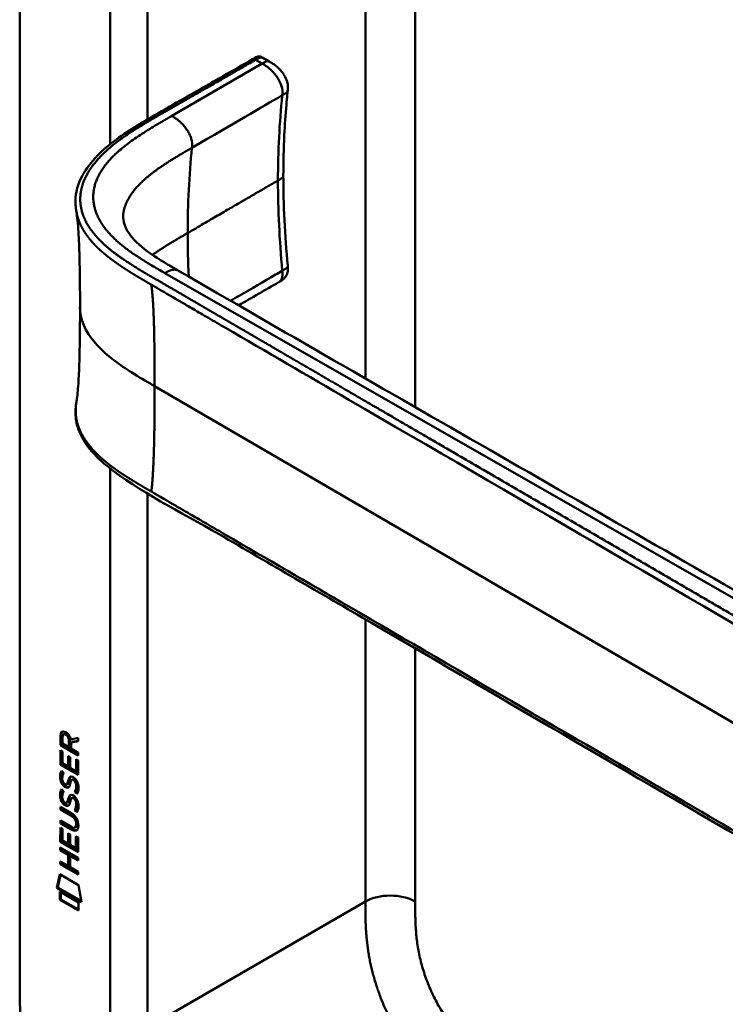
# Model space of a CAD drawing. Header units: millimetres. Extents: x 20 to 833, y 20 to 574.
# Tile 2 of 20: x 177 to 209, y 111 to 155. Entities that reach past the tile are written whole.
import ezdxf

# ---------------------------------------------------------------- set-up
doc = ezdxf.new("R2010")
doc.units = ezdxf.units.MM
doc.header["$LTSCALE"] = 2
doc.layers.add('Sichtbare Kanten(DIN)', color=7, linetype='Continuous', lineweight=50)
doc.layers.add('Sichtbare tangentiale Kanten(DIN)', color=7, linetype='Continuous', lineweight=50)

msp = doc.modelspace()

# ---------------------------------------------------------------- linework, layer by layer
at = {"layer": 'Sichtbare Kanten(DIN)'}
for p, q in [((176.828, 111.585), (176.828, 174.106)), ((187.875, 153.595), (188.157, 153.432)), ((188.156, 153.432), (188.157, 153.432)), ((189, 152.122), (189, 152.122)), ((188.8, 148.25), (188.8, 148.25)), ((188.584, 143.396), (188.584, 143.396)), ((185.597, 141.661), (185.597, 141.661)), ((178.676, 122.37), (178.677, 122.799)), ((178.677, 122.799), (178.72, 122.823)), ((178.719, 122.394), (178.72, 122.823)), ((178.776, 122.727), (178.775, 122.437)), ((178.821, 122.853), (178.863, 122.877)), ((179.106, 122.295), (179.106, 122.585)), ((179.147, 122.63), (179.486, 122.693)), ((179.486, 122.693), (179.485, 122.551)), ((178.676, 122.37), (178.719, 122.394)), ((179.485, 121.902), (178.676, 122.37)), ((178.676, 121.479), (178.676, 122.133)), ((178.676, 122.133), (178.775, 122.076)), ((179.485, 121.951), (178.719, 122.394)), ((178.775, 122.437), (179.063, 122.271)), ((179.063, 122.271), (179.063, 122.561)), ((179.063, 122.271), (179.106, 122.295)), ((179.485, 122.551), (179.162, 122.491)), ((179.162, 122.491), (179.205, 122.516)), ((179.162, 122.491), (179.162, 122.214)), ((179.162, 122.214), (179.485, 122.027)), ((179.485, 122.568), (179.205, 122.516)), ((178.718, 121.503), (178.719, 122.108)), ((178.775, 122.076), (178.774, 121.545)), ((179.027, 121.398), (179.028, 121.871)), ((179.028, 121.871), (179.126, 121.814)), ((179.07, 121.423), (179.07, 121.846)), ((179.126, 121.814), (179.126, 121.341)), ((179.386, 121.191), (179.386, 121.729)), ((179.386, 121.729), (179.485, 121.672)), ((179.428, 121.216), (179.429, 121.704)), ((179.485, 122.027), (179.485, 121.902)), ((178.676, 121.479), (178.718, 121.503)), ((179.484, 121.011), (178.676, 121.479)), ((179.484, 121.06), (178.718, 121.503)), ((178.774, 121.545), (179.027, 121.398)), ((179.027, 121.398), (179.07, 121.423)), ((179.126, 121.341), (179.386, 121.191)), ((179.485, 121.672), (179.484, 121.011)), ((178.724, 121.198), (178.82, 121.11)), ((179.196, 120.796), (179.239, 120.82)), ((179.27, 120.784), (179.267, 120.786)), ((179.27, 120.784), (179.312, 120.808)), ((179.312, 120.808), (179.309, 120.81)), ((179.386, 121.191), (179.428, 121.216)), ((178.724, 120.367), (178.82, 120.278)), ((178.78, 120.731), (178.782, 120.724)), ((178.962, 120.577), (179.004, 120.602)), ((178.965, 120.579), (179.007, 120.603)), ((178.973, 120.587), (178.976, 120.591)), ((179.016, 120.612), (179.019, 120.616)), ((178.779, 119.9), (178.781, 119.893)), ((179.196, 119.964), (179.238, 119.989)), ((179.269, 119.953), (179.266, 119.954)), ((179.269, 119.953), (179.312, 119.977)), ((179.312, 119.977), (179.308, 119.979)), ((179.324, 120.236), (179.367, 120.26)), ((178.674, 119.446), (178.674, 119.569)), ((178.674, 119.569), (179.14, 119.299)), ((178.674, 119.446), (178.717, 119.47)), ((179.147, 119.172), (178.674, 119.446)), ((178.717, 119.47), (178.717, 119.544)), ((179.189, 119.197), (178.717, 119.47)), ((178.961, 119.746), (179.004, 119.77)), ((178.964, 119.747), (179.006, 119.772)), ((178.973, 119.756), (178.976, 119.76)), ((179.015, 119.78), (179.018, 119.784)), ((179.324, 119.404), (179.366, 119.429)), ((178.673, 117.973), (178.674, 118.627)), ((178.674, 118.814), (178.674, 118.937)), ((178.674, 118.937), (179.146, 118.664)), ((178.674, 118.814), (178.716, 118.838)), ((179.139, 118.545), (178.674, 118.814)), ((178.674, 118.627), (178.772, 118.57)), ((178.716, 118.838), (178.716, 118.912)), ((179.182, 118.569), (178.716, 118.838)), ((178.716, 117.998), (178.716, 118.603)), ((178.772, 118.57), (178.772, 118.039)), ((179.341, 118.623), (179.383, 118.648)), ((179.396, 118.772), (179.396, 118.776)), ((179.438, 118.797), (179.438, 118.8)), ((179.025, 117.893), (179.025, 118.365)), ((179.025, 118.365), (179.124, 118.308)), ((179.068, 117.917), (179.068, 118.341)), ((179.124, 118.308), (179.124, 117.836)), ((179.383, 117.686), (179.384, 118.223)), ((179.384, 118.223), (179.482, 118.166)), ((179.426, 117.71), (179.426, 118.199)), ((179.482, 118.166), (179.482, 117.506)), ((178.673, 117.973), (178.716, 117.998)), ((179.482, 117.506), (178.673, 117.973)), ((178.673, 117.591), (178.673, 117.714)), ((178.673, 117.714), (179.481, 117.247)), ((178.715, 117.616), (178.715, 117.69)), ((179.482, 117.555), (178.716, 117.998)), ((178.772, 118.039), (179.025, 117.893)), ((179.025, 117.893), (179.068, 117.917)), ((179.124, 117.836), (179.383, 117.686)), ((179.383, 117.686), (179.426, 117.71)), ((178.673, 117.591), (178.715, 117.616)), ((179.024, 117.388), (178.673, 117.591)), ((179.067, 117.412), (178.715, 117.616)), ((179.024, 117.388), (179.067, 117.412)), ((179.024, 116.879), (179.024, 117.388)), ((179.066, 116.904), (179.067, 117.412)), ((179.125, 117.33), (179.168, 117.354)), ((179.125, 117.33), (179.125, 116.821)), ((179.481, 117.124), (179.125, 117.33)), ((179.481, 117.173), (179.168, 117.354)), ((179.481, 117.247), (179.481, 117.124)), ((178.672, 116.96), (178.672, 117.083)), ((178.672, 117.083), (179.024, 116.879)), ((178.672, 116.96), (178.715, 116.984)), ((179.481, 116.492), (178.672, 116.96)), ((178.715, 116.984), (178.715, 117.058)), ((179.481, 116.541), (178.715, 116.984)), ((179.024, 116.879), (179.066, 116.904)), ((179.125, 116.821), (179.481, 116.615)), ((178.522, 115.878), (178.652, 116.5)), ((178.565, 115.903), (178.685, 116.48)), ((178.652, 116.5), (179.502, 116.008)), ((179.481, 116.615), (179.481, 116.492)), ((178.522, 115.878), (178.565, 115.903)), ((179.629, 115.238), (178.522, 115.878)), ((179.621, 115.292), (178.565, 115.903)), ((179.502, 116.008), (179.629, 115.238)), ((178.652, 115.337), (178.652, 115.71)), ((178.652, 115.71), (179.5, 115.219)), ((178.694, 115.361), (178.694, 115.685)), ((178.652, 115.337), (178.694, 115.361)), ((179.499, 114.847), (178.652, 115.337)), ((179.5, 114.896), (178.694, 115.361)), ((179.5, 115.219), (179.499, 114.847))]:
    msp.add_line(p, q, dxfattribs=at)
for centre, major_axis, ratio, start_param, end_param in [((179.109, 122.282), (-0.285, 0.572), 0.301873, 5.854438, 6.827182), ((179.151, 122.307), (-0.285, 0.572), 0.301873, 5.854438, 6.301654), ((178.715, 122.484), (-0.033, -0.522), 0.855294, 1.909162, 2.739969), ((179.083, 120.341), (0.145, 0.462), 0.615043, 5.609575, 6.130963), ((179.126, 120.365), (0.145, 0.462), 0.615043, 5.609575, 6.130963), ((179.138, 121.54), (0.278, 0.917), 0.281235, 2.669751, 2.730711), ((178.991, 120.868), (0.059, 0.299), 0.72217, 2.211263, 2.671556), ((178.957, 120.605), (0.0248, 0.0325), 0.583914, 4.30859, 4.616668), ((178.999, 120.629), (0.0248, 0.0325), 0.583914, 4.30859, 4.616668), ((179.162, 120.775), (-0.304, -0.982), 0.270347, 5.832144, 5.891285), ((178.992, 120.039), (-0.062, -0.301), 0.723088, 5.361516, 5.819347), ((179.083, 119.51), (-0.145, -0.462), 0.615351, 2.467235, 2.988928), ((179.126, 119.534), (-0.145, -0.462), 0.615351, 2.467235, 2.988928), ((178.956, 119.773), (-0.0248, -0.0325), 0.583914, 1.166997, 1.475075), ((178.999, 119.798), (-0.0248, -0.0325), 0.583914, 1.166997, 1.475075), ((178.059, 118.397), (1.39, 0.562), 0.642557, 6.029314, 6.747778), ((178.06, 120.697), (1.354, -2.201), 0.216413, 5.902022, 6.620361), ((172.768, 129.078), (6.576, -10.453), 0.079405, 6.133619, 6.408552), ((178.103, 120.721), (1.354, -2.201), 0.216413, 5.902022, 6.233391), ((172.81, 129.102), (6.576, -10.453), 0.079405, 6.280171, 6.408552)]:
    msp.add_ellipse(centre, major_axis=major_axis, ratio=ratio, start_param=start_param, end_param=end_param, dxfattribs=at)
for points, knots in [([(184.292, 151.751), (184.884, 152.089), (185.476, 152.428), (186.51, 153.022), (186.95, 153.267), (187.436, 153.555), (187.478, 153.581), (187.562, 153.622), (187.602, 153.639), (187.661, 153.651), (187.675, 153.652), (187.701, 153.654), (187.714, 153.653), (187.738, 153.651), (187.749, 153.649), (187.779, 153.642), (187.798, 153.635), (187.826, 153.622), (187.836, 153.617), (187.854, 153.607), (187.863, 153.602), (187.871, 153.597)], [0, 0, 0, 0, 0.625, 0.625, 1.093751, 1.093751, 1.137709, 1.137709, 1.177508, 1.177508, 1.189463, 1.189463, 1.19958, 1.19958, 1.208245, 1.208245, 1.223058, 1.223058, 1.231758, 1.231758, 1.240094, 1.240094, 1.240094, 1.240094]), ([(188.157, 153.432), (188.224, 153.394), (188.298, 153.352), (188.468, 153.233), (188.565, 153.149), (188.7, 153.002), (188.745, 152.946), (188.822, 152.838), (188.854, 152.786), (188.932, 152.639), (188.971, 152.538), (189.009, 152.358), (189.013, 152.275), (189.006, 152.173), (189.003, 152.146), (189, 152.122)], [0, 0, 0, 0, 0.0728477, 0.0728477, 0.1735958, 0.1735958, 0.2277228, 0.2277228, 0.2733175, 0.2733175, 0.3525768, 0.3525768, 0.4180016, 0.4180016, 0.4421266, 0.4421266, 0.4421266, 0.4421266]), ([(189, 152.122), (188.999, 152.105), (188.997, 152.088), (188.99, 152.021), (188.985, 151.971), (188.964, 151.769), (188.95, 151.618), (188.897, 151.008), (188.865, 150.545), (188.814, 149.477), (188.8, 148.867), (188.8, 148.25)], [0, 0, 0, 0, 0.016447, 0.016447, 0.065766, 0.065766, 0.213728, 0.213728, 0.657695, 0.657695, 1.226062, 1.226062, 1.226062, 1.226062]), ([(179.404, 146.596), (179.404, 146.597), (179.404, 146.597), (179.403, 146.598), (179.403, 146.599), (179.403, 146.6), (179.403, 146.6), (179.403, 146.602), (179.403, 146.602), (179.402, 146.604), (179.402, 146.605), (179.402, 146.607), (179.402, 146.609), (179.401, 146.613), (179.4, 146.615), (179.399, 146.622), (179.399, 146.626), (179.396, 146.64), (179.395, 146.649), (179.389, 146.685), (179.385, 146.709), (179.372, 146.805), (179.366, 146.873), (179.353, 147.142), (179.37, 147.337), (179.488, 147.902), (179.658, 148.263), (180.18, 149.002), (180.565, 149.377), (181.578, 150.174), (182.253, 150.58), (183.388, 151.234), (183.84, 151.492), (184.292, 151.751)], [0, 0, 0, 0, 0.000811, 0.000811, 0.001164, 0.001164, 0.001725, 0.001725, 0.002287, 0.002287, 0.00301, 0.00301, 0.00411, 0.00411, 0.006037, 0.006037, 0.009935, 0.009935, 0.019181, 0.019181, 0.045528, 0.045528, 0.124539, 0.124539, 0.362119, 0.362119, 0.828618, 0.828618, 1.381321, 1.381321, 2.105986, 2.105986, 2.583323, 2.583323, 2.583323, 2.583323]), ([(179.568, 142.275), (179.568, 143.047), (179.562, 143.82), (179.531, 144.954), (179.517, 145.33), (179.485, 145.863), (179.472, 146.038), (179.44, 146.359), (179.42, 146.507), (179.404, 146.596)], [0, 0, 0, 0, 0.721462, 0.721462, 1.084282, 1.084282, 1.269036, 1.269036, 1.460353, 1.460353, 1.460353, 1.460353]), ([(181.533, 146.526), (181.533, 146.526), (181.533, 146.526), (181.532, 146.524), (181.532, 146.52), (181.53, 146.507), (181.529, 146.494), (181.525, 146.439), (181.525, 146.39), (181.536, 146.191), (181.575, 146.031), (181.776, 145.584), (182.022, 145.293), (182.7, 144.734), (183.111, 144.469), (183.708, 144.114), (183.873, 144.018), (184.04, 143.922)], [0.012074, 0.012074, 0.012074, 0.012074, 0.016639, 0.016639, 0.029748, 0.029748, 0.061163, 0.061163, 0.154085, 0.154085, 0.433461, 0.433461, 0.961128, 0.961128, 1.437945, 1.437945, 1.615568, 1.615568, 1.615568, 1.615568]), ([(189.001, 144.147), (189.006, 144.089), (189.012, 144.027), (189.006, 143.885), (188.99, 143.805), (188.941, 143.7), (188.922, 143.669), (188.883, 143.618), (188.864, 143.596), (188.825, 143.557), (188.806, 143.54), (188.767, 143.51), (188.749, 143.496), (188.714, 143.473), (188.698, 143.463), (188.654, 143.436), (188.627, 143.42), (188.597, 143.403), (188.59, 143.399), (188.584, 143.396)], [0.000002, 0.000002, 0.000002, 0.000002, 0.051039, 0.051039, 0.1177778, 0.1177778, 0.1468662, 0.1468662, 0.1694901, 0.1694901, 0.1892221, 0.1892221, 0.206227, 0.206227, 0.2207159, 0.2207159, 0.2459538, 0.2459538, 0.2531036, 0.2531036, 0.2531036, 0.2531036]), ([(184.04, 143.922), (193.433, 138.489), (202.893, 133.067), (213.399, 127.05), (214.439, 126.455), (215.478, 125.86)], [0, 0, 0, 0, 10.000141, 10.000141, 11.098049, 11.098049, 11.098049, 11.098049]), ([(179.404, 137.954), (179.414, 138.01), (179.426, 138.091), (179.452, 138.3), (179.464, 138.435), (179.498, 138.858), (179.514, 139.168), (179.56, 140.385), (179.568, 141.334), (179.568, 142.275)], [0, 0, 0, 0, 0.122295, 0.122295, 0.275228, 0.275228, 0.580876, 0.580876, 1.461016, 1.461016, 1.461016, 1.461016]), ([(221.298, 111.445), (219.906, 112.084), (218.696, 112.843), (215.394, 114.766), (213.341, 115.962), (205.128, 120.744), (198.969, 124.331), (190.5, 129.262), (188.19, 130.607), (184.148, 132.961), (182.237, 133.886), (180.453, 135.328), (180.148, 135.628), (179.737, 136.185), (179.597, 136.436), (179.427, 136.904), (179.38, 137.119), (179.359, 137.442), (179.359, 137.544), (179.371, 137.727), (179.379, 137.804), (179.395, 137.904), (179.397, 137.913), (179.399, 137.926), (179.4, 137.931), (179.401, 137.938), (179.402, 137.941), (179.403, 137.945), (179.403, 137.947), (179.403, 137.949), (179.403, 137.949), (179.403, 137.95), (179.403, 137.951), (179.404, 137.952), (179.404, 137.952), (179.404, 137.953), (179.404, 137.953), (179.404, 137.954)], [0, 0, 0, 0, 1.330879, 1.330879, 3.517902, 3.517902, 10.078968, 10.078968, 12.539368, 12.539368, 14.385097, 14.385097, 14.827131, 14.827131, 15.157869, 15.157869, 15.425993, 15.425993, 15.548214, 15.548214, 15.639932, 15.639932, 15.648432, 15.648432, 15.652584, 15.652584, 15.654666, 15.654666, 15.655832, 15.655832, 15.656235, 15.656235, 15.656577, 15.656577, 15.657146, 15.657146, 15.657775, 15.657775, 15.657775, 15.657775]), ([(179.396, 118.776), (179.396, 118.791), (179.395, 118.806), (179.39, 118.853), (179.384, 118.886), (179.363, 118.947), (179.35, 118.975), (179.316, 119.029), (179.296, 119.053), (179.234, 119.116), (179.189, 119.148), (179.147, 119.172)], [0, 0, 0, 0, 0.0140042, 0.0140042, 0.0408947, 0.0408947, 0.0643904, 0.0643904, 0.0888755, 0.0888755, 0.1341356, 0.1341356, 0.1341356, 0.1341356]), ([(179.438, 118.8), (179.438, 118.815), (179.437, 118.831), (179.433, 118.878), (179.426, 118.91), (179.405, 118.971), (179.392, 118.999), (179.358, 119.053), (179.338, 119.078), (179.277, 119.141), (179.232, 119.172), (179.189, 119.197)], [0, 0, 0, 0, 0.0140042, 0.0140042, 0.0408947, 0.0408947, 0.0643904, 0.0643904, 0.0888755, 0.0888755, 0.1341356, 0.1341356, 0.1341356, 0.1341356]), ([(176.828, 111.585), (176.828, 111.4), (176.828, 111.026), (176.839, 110.547), (176.862, 110.057), (176.893, 109.654), (176.952, 109.139), (177.017, 108.717), (177.122, 108.177), (177.226, 107.737), (177.382, 107.179), (177.528, 106.726), (177.737, 106.157), (177.925, 105.7), (178.185, 105.131), (178.412, 104.678), (178.719, 104.118), (178.981, 103.678), (179.329, 103.14), (179.621, 102.722), (180.002, 102.216), (180.318, 101.827), (180.725, 101.363), (181.058, 101.01), (181.482, 100.593), (181.826, 100.28), (182.259, 99.913), (182.608, 99.64), (183.043, 99.323), (183.391, 99.087), (183.823, 98.811), (184.252, 98.551), (184.591, 98.356), (184.759, 98.258)], [0.0000022, 0.0000022, 0.0000022, 0.0000022, 0.0416666, 0.0833331, 0.1041664, 0.145833, 0.1666663, 0.2083328, 0.2291661, 0.2708327, 0.291666, 0.3333326, 0.3541658, 0.3958324, 0.4166657, 0.4583323, 0.4791656, 0.5208321, 0.5416654, 0.583332, 0.6041653, 0.6458318, 0.6666651, 0.7083317, 0.729165, 0.7708315, 0.7916648, 0.8333314, 0.8541647, 0.8958313, 0.9166645, 0.9583311, 0.9999977, 0.9999977, 0.9999977, 0.9999977])]:
    msp.add_open_spline(points, degree=3, knots=knots, dxfattribs=at)
for points in [[(187.873, 153.596), (187.874, 153.596), (187.874, 153.595), (187.875, 153.595)], [(188.8, 148.25), (188.8, 146.919), (188.873, 145.538), (189.001, 144.147)], [(188.584, 143.396), (187.979, 143.045), (187.375, 142.695), (186.771, 142.344)], [(178.677, 122.799), (178.681, 122.94), (178.747, 123.054), (178.92, 122.953)], [(178.72, 122.823), (178.721, 122.891), (178.738, 122.953), (178.773, 122.987)], [(179.063, 122.561), (179.064, 122.65), (179.039, 122.771), (178.921, 122.838)], [(179.106, 122.585), (179.106, 122.675), (179.081, 122.795), (178.964, 122.863)], [(178.689, 120.735), (178.664, 120.829), (178.656, 120.909), (178.668, 121.01)], [(178.668, 121.01), (178.673, 121.052), (178.684, 121.113), (178.704, 121.158)], [(178.732, 120.76), (178.706, 120.853), (178.698, 120.934), (178.71, 121.034)], [(178.704, 121.158), (178.71, 121.171), (178.724, 121.198), (178.724, 121.198)], [(178.71, 121.034), (178.715, 121.076), (178.726, 121.134), (178.745, 121.179)], [(178.776, 120.983), (178.758, 120.911), (178.756, 120.839), (178.773, 120.759)], [(178.82, 121.11), (178.82, 121.11), (178.786, 121.023), (178.776, 120.983)], [(179.028, 120.731), (179.051, 120.837), (179.08, 120.89), (179.12, 120.921)], [(179.07, 120.755), (179.091, 120.851), (179.117, 120.903), (179.151, 120.936)], [(179.12, 120.921), (179.146, 120.942), (179.183, 120.944), (179.234, 120.923)], [(179.19, 120.792), (179.17, 120.774), (179.153, 120.739), (179.137, 120.683)], [(179.267, 120.786), (179.232, 120.806), (179.211, 120.807), (179.19, 120.792)], [(179.234, 120.923), (179.315, 120.888), (179.395, 120.81), (179.45, 120.675)], [(179.309, 120.81), (179.278, 120.828), (179.258, 120.831), (179.239, 120.82)], [(178.848, 120.493), (178.784, 120.541), (178.72, 120.626), (178.689, 120.735)], [(178.704, 120.327), (178.709, 120.34), (178.724, 120.366), (178.724, 120.367)], [(178.709, 120.203), (178.714, 120.244), (178.725, 120.303), (178.745, 120.347)], [(178.89, 120.518), (178.827, 120.565), (178.762, 120.65), (178.732, 120.76)], [(178.84, 120.621), (178.881, 120.578), (178.935, 120.558), (178.965, 120.579)], [(178.891, 120.464), (178.863, 120.481), (178.857, 120.486), (178.848, 120.493)], [(178.934, 120.488), (178.905, 120.505), (178.899, 120.511), (178.89, 120.518)], [(179.069, 120.48), (179.036, 120.431), (178.981, 120.411), (178.891, 120.464)], [(179.052, 120.46), (179.022, 120.452), (178.983, 120.459), (178.934, 120.488)], [(178.976, 120.591), (178.996, 120.616), (179.012, 120.66), (179.028, 120.731)], [(179.004, 120.602), (179.005, 120.602), (179.006, 120.603), (179.007, 120.603)], [(179.019, 120.616), (179.038, 120.64), (179.054, 120.684), (179.07, 120.755)], [(179.124, 120.626), (179.108, 120.557), (179.09, 120.513), (179.069, 120.48)], [(179.137, 120.683), (179.135, 120.675), (179.124, 120.627), (179.124, 120.626)], [(179.324, 120.236), (179.324, 120.236), (179.368, 120.293), (179.385, 120.377)], [(179.367, 120.26), (179.367, 120.26), (179.41, 120.318), (179.427, 120.401)], [(179.385, 120.377), (179.404, 120.474), (179.404, 120.564), (179.374, 120.646)], [(179.427, 120.401), (179.447, 120.499), (179.447, 120.589), (179.416, 120.671)], [(179.492, 120.345), (179.484, 120.242), (179.439, 120.16), (179.428, 120.147)], [(179.45, 120.675), (179.481, 120.598), (179.496, 120.517), (179.496, 120.429)], [(179.496, 120.429), (179.496, 120.402), (179.494, 120.375), (179.492, 120.345)], [(178.689, 119.904), (178.663, 119.997), (178.655, 120.078), (178.667, 120.178)], [(178.667, 120.178), (178.672, 120.221), (178.684, 120.282), (178.704, 120.327)], [(178.847, 119.662), (178.784, 119.709), (178.719, 119.794), (178.689, 119.904)], [(178.731, 119.928), (178.706, 120.022), (178.698, 120.103), (178.709, 120.203)], [(178.89, 119.687), (178.826, 119.734), (178.761, 119.819), (178.731, 119.928)], [(178.776, 120.152), (178.758, 120.08), (178.756, 120.008), (178.772, 119.928)], [(178.82, 120.278), (178.82, 120.278), (178.786, 120.191), (178.776, 120.152)], [(178.976, 119.76), (178.995, 119.784), (179.011, 119.828), (179.027, 119.899)], [(179.018, 119.784), (179.038, 119.809), (179.054, 119.853), (179.069, 119.924)], [(179.027, 119.899), (179.051, 120.006), (179.08, 120.058), (179.12, 120.09)], [(179.069, 119.924), (179.091, 120.02), (179.117, 120.072), (179.151, 120.105)], [(179.12, 120.09), (179.146, 120.111), (179.183, 120.113), (179.234, 120.092)], [(179.189, 119.96), (179.169, 119.943), (179.152, 119.908), (179.137, 119.852)], [(179.266, 119.954), (179.232, 119.974), (179.21, 119.976), (179.189, 119.96)], [(179.234, 120.092), (179.315, 120.057), (179.395, 119.978), (179.45, 119.843)], [(179.308, 119.979), (179.277, 119.997), (179.257, 120), (179.238, 119.989)], [(179.428, 120.147), (179.423, 120.152), (179.324, 120.236), (179.324, 120.236)], [(179.451, 120.188), (179.421, 120.214), (179.367, 120.26), (179.367, 120.26)], [(178.839, 119.79), (178.881, 119.746), (178.934, 119.727), (178.964, 119.747)], [(178.891, 119.633), (178.862, 119.649), (178.856, 119.655), (178.847, 119.662)], [(178.933, 119.657), (178.905, 119.674), (178.899, 119.68), (178.89, 119.687)], [(179.068, 119.649), (179.036, 119.599), (178.981, 119.579), (178.891, 119.633)], [(179.052, 119.628), (179.021, 119.621), (178.983, 119.628), (178.933, 119.657)], [(179.004, 119.77), (179.005, 119.771), (179.006, 119.771), (179.006, 119.772)], [(179.123, 119.795), (179.108, 119.725), (179.09, 119.682), (179.068, 119.649)], [(179.137, 119.852), (179.135, 119.843), (179.123, 119.796), (179.123, 119.795)], [(179.324, 119.404), (179.324, 119.404), (179.367, 119.462), (179.384, 119.545)], [(179.366, 119.429), (179.366, 119.429), (179.41, 119.486), (179.427, 119.57)], [(179.384, 119.545), (179.404, 119.643), (179.404, 119.733), (179.373, 119.815)], [(179.427, 119.57), (179.446, 119.667), (179.446, 119.758), (179.416, 119.839)], [(179.491, 119.514), (179.483, 119.41), (179.438, 119.329), (179.428, 119.316)], [(179.45, 119.843), (179.481, 119.766), (179.496, 119.686), (179.496, 119.598)], [(179.496, 119.598), (179.496, 119.57), (179.494, 119.543), (179.491, 119.514)], [(179.428, 119.316), (179.422, 119.321), (179.324, 119.404), (179.324, 119.404)], [(179.451, 119.357), (179.42, 119.383), (179.366, 119.429), (179.366, 119.429)]]:
    msp.add_open_spline(points, degree=3, dxfattribs=at)
msp.add_rational_spline([(179.404, 137.954), (179.404, 137.954), (179.404, 137.954), (179.404, 137.954)], [0.999508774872, 0.999508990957, 0.999509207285, 0.999509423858], degree=3, dxfattribs=at)
at = {"layer": 'Sichtbare tangentiale Kanten(DIN)'}
for p, q in [((192.526, 172.242), (192.526, 139.026)), ((182.627, 150.794), (182.627, 171.412)), ((194.789, 170.935), (194.789, 137.724)), ((187.543, 153.504), (187.834, 153.335)), ((187.834, 153.335), (183.731, 150.953)), ((188.753, 151.892), (188.753, 151.89)), ((180.93, 149.514), (180.93, 149.514)), ((180.93, 144.888), (180.93, 144.887)), ((182.132, 144.056), (182.132, 144.056)), ((183.423, 143.817), (183.425, 143.816)), ((183.425, 143.816), (214.953, 125.772)), ((188.753, 143.919), (188.753, 143.921)), ((185.232, 141.874), (185.233, 141.874)), ((218.857, 117.769), (182.957, 138.674)), ((192.526, 137.995), (192.526, 137.995)), ((194.789, 136.677), (194.789, 136.677)), ((182.627, 109.544), (182.627, 133.797)), ((192.526, 128.083), (192.526, 115.259)), ((194.789, 126.765), (194.789, 115.259)), ((178.921, 122.838), (178.964, 122.863)), ((179.063, 122.561), (179.106, 122.585)), ((178.668, 121.01), (178.71, 121.034)), ((178.704, 121.158), (178.743, 121.181)), ((179.12, 120.921), (179.14, 120.932)), ((179.267, 120.786), (179.309, 120.81)), ((178.689, 120.735), (178.732, 120.76)), ((178.704, 120.327), (178.743, 120.349)), ((178.848, 120.493), (178.89, 120.518)), ((178.891, 120.464), (178.934, 120.488)), ((178.973, 120.587), (179.016, 120.612)), ((178.976, 120.591), (179.019, 120.616)), ((179.028, 120.731), (179.07, 120.755)), ((179.374, 120.646), (179.416, 120.671)), ((179.385, 120.377), (179.427, 120.401)), ((178.667, 120.178), (178.709, 120.203)), ((178.689, 119.904), (178.731, 119.928)), ((179.027, 119.899), (179.069, 119.924)), ((179.12, 120.09), (179.139, 120.101)), ((179.266, 119.954), (179.308, 119.979)), ((178.847, 119.662), (178.89, 119.687)), ((178.891, 119.633), (178.933, 119.657)), ((178.973, 119.756), (179.015, 119.78)), ((178.976, 119.76), (179.018, 119.784)), ((179.373, 119.815), (179.416, 119.839)), ((179.384, 119.545), (179.427, 119.57)), ((179.147, 119.172), (179.189, 119.197)), ((179.139, 118.545), (179.182, 118.569)), ((179.396, 118.776), (179.438, 118.8)), ((179.396, 118.772), (179.438, 118.797)), ((182.627, 109.544), (192.526, 115.259))]:
    msp.add_line(p, q, dxfattribs=at)
for major_axis, start_param, end_param in [((-21.528, 37.287), 0.671758, 0.785395), ((21.528, -37.287), 3.926988, 3.982598)]:
    msp.add_ellipse((214.901, 128.058), major_axis=major_axis, ratio=0.57735, start_param=start_param, end_param=end_param, dxfattribs=at)
for points, degree in [([(229.143, 151.507), (215.48, 159.395), (201.816, 167.284), (188.153, 175.172)], 3), ([(180.93, 171.412), (180.93, 164.162), (180.93, 156.913), (180.93, 149.663)], 3), ([(187.834, 153.335), (187.97, 153.414), (188.089, 153.47), (188.156, 153.432)], 3), ([(189, 152.122), (188.995, 152.073), (188.964, 152.026), (188.907, 151.981), (188.832, 151.938), (188.753, 151.892)], 5), ([(184.292, 151.751), (184.308, 151.76), (184.33, 151.759), (184.357, 151.748), (184.388, 151.73), (184.421, 151.711)], 5), ([(184.652, 149.508), (186.606, 150.646), (187.763, 151.32), (188.753, 151.892)], 3), ([(183.731, 150.953), (181.195, 149.48), (179.17, 148.304), (179.396, 146.122), (181.313, 145.024), (183.423, 143.817)], 5), ([(184.652, 149.508), (184.678, 149.753), (184.706, 150.007), (184.327, 150.609), (184.018, 150.787), (183.731, 150.953)], 5), ([(181.532, 146.522), (181.625, 147.147), (182.011, 147.775), (182.699, 148.371), (183.628, 148.912), (184.652, 149.508)], 5), ([(188.557, 148.019), (188.637, 148.066), (188.714, 148.11), (188.771, 148.156), (188.8, 148.203), (188.8, 148.25)], 5), ([(182.859, 144.643), (183.138, 144.841), (183.441, 145.037), (183.765, 145.233), (184.105, 145.431), (184.456, 145.635)], 5), ([(189.001, 144.147), (189.005, 144.105), (188.978, 144.061), (188.92, 144.015), (188.839, 143.968), (188.753, 143.919)], 5), ([(183.425, 143.816), (183.55, 143.888), (183.678, 143.962), (183.817, 143.995), (183.942, 143.979), (184.04, 143.922)], 5), ([(182.806, 143.286), (182.885, 142.747), (182.925, 141.954), (182.947, 140.938), (182.957, 139.809), (182.957, 138.674)], 5), ([(182.806, 133.887), (182.885, 134.517), (182.925, 135.357), (182.947, 136.398), (182.957, 137.539), (182.957, 138.674)], 5), ([(180.93, 134.945), (180.93, 126.478), (180.93, 118.011), (180.93, 109.544)], 3), ([(194.789, 115.259), (194.164, 115.62), (193.151, 115.62), (192.526, 115.259)], 3), ([(192.526, 115.259), (192.526, 112.965), (192.526, 110.755), (194.764, 107.02), (196.792, 105.845), (198.895, 104.631)], 5)]:
    msp.add_open_spline(points, degree=degree, dxfattribs=at)
for points, degree, knots in [([(184.421, 151.711), (184.501, 151.757), (184.581, 151.803), (184.745, 151.897), (184.828, 151.945), (184.998, 152.042), (185.084, 152.091), (185.258, 152.191), (185.347, 152.242), (185.527, 152.345), (185.619, 152.398), (185.803, 152.503), (185.896, 152.557), (186.081, 152.663), (186.173, 152.716), (186.309, 152.794), (186.354, 152.819), (186.443, 152.87), (186.487, 152.896), (186.618, 152.971), (186.703, 153.02), (186.872, 153.117), (186.955, 153.165), (187.12, 153.26), (187.202, 153.307), (187.368, 153.402), (187.451, 153.451), (187.538, 153.501), (187.54, 153.502), (187.543, 153.503)], 3, [0, 0, 0, 0, 0.088774, 0.088774, 0.1812, 0.1812, 0.273625, 0.273625, 0.366051, 0.366051, 0.458477, 0.458477, 0.550903, 0.550903, 0.643329, 0.643329, 0.689541, 0.689541, 0.735754, 0.735754, 0.82818, 0.82818, 0.920606, 0.920606, 1.013032, 1.013032, 1.105458, 1.105458, 1.107976, 1.107976, 1.107976, 1.107976]), ([(187.543, 153.504), (187.594, 153.533), (187.648, 153.565), (187.764, 153.611), (187.825, 153.621), (187.872, 153.597), (187.872, 153.596), (187.873, 153.596)], 3, [0, 0, 0, 0, 0.0562096, 0.0562096, 0.1149373, 0.1149373, 0.1159815, 0.1159815, 0.1159815, 0.1159815]), ([(188.753, 151.892), (188.766, 152.021), (188.767, 152.168), (188.703, 152.349), (188.626, 152.57), (188.459, 152.827), (188.27, 153.015), (188.126, 153.158), (187.975, 153.254), (187.834, 153.335)], 3, [0, 0, 0, 0, 0.318536, 0.318536, 0.318536, 0.70559, 0.70559, 0.70559, 1, 1, 1, 1]), ([(221.429, 121.282), (221.429, 121.282), (221.426, 121.284), (221.354, 121.317), (221.214, 121.382), (221.005, 121.482), (220.736, 121.615), (220.414, 121.783), (220.099, 121.952), (219.786, 122.127), (219.473, 122.304), (218.776, 122.708), (217.692, 123.34), (216.222, 124.196), (214.366, 125.277), (212.122, 126.584), (209.877, 127.891), (207.634, 129.197), (205.391, 130.504), (203.147, 131.81), (200.903, 133.117), (198.659, 134.423), (196.415, 135.73), (194.395, 136.907), (192.6, 137.952), (191.03, 138.866), (189.685, 139.649), (188.563, 140.303), (187.441, 140.956), (186.317, 141.61), (185.195, 142.264), (184.229, 142.826), (183.421, 143.298), (182.765, 143.678), (182.271, 143.969), (181.938, 144.174), (181.614, 144.382), (181.303, 144.597), (181.008, 144.818), (180.678, 145.093), (180.332, 145.427), (179.999, 145.83), (179.726, 146.305), (179.568, 146.846), (179.553, 147.395), (179.714, 148.061), (180.156, 148.821), (180.852, 149.509), (181.664, 150.099), (182.483, 150.601), (183.132, 150.974), (183.563, 151.221), (183.908, 151.418), (184.113, 151.535), (184.266, 151.623), (184.369, 151.682), (184.421, 151.711)], 5, [0, 0, 0, 0, 0, 0, 0.000053, 0.006056, 0.116047, 0.226038, 0.33603, 0.446021, 0.556012, 0.666003, 0.775995, 0.885986, 1.682703, 2.479419, 3.276135, 4.072852, 4.869568, 5.666285, 6.463001, 7.259718, 8.056434, 8.853151, 9.649867, 10.446583, 10.844942, 11.2433, 11.641658, 12.040016, 12.438375, 12.836733, 13.235091, 13.633449, 13.75616, 13.87887, 14.001581, 14.124292, 14.247002, 14.369713, 14.492424, 14.615134, 14.860555, 15.105977, 15.351398, 15.596819, 15.84224, 16.087662, 16.578504, 17.069347, 17.314768, 17.560189, 17.652615, 17.745041, 17.837467, 17.933544, 17.933544, 17.933544, 17.933544, 17.933544, 17.933544]), ([(188.753, 151.89), (188.753, 151.888), (188.753, 151.888), (188.753, 151.887), (188.622, 150.641), (188.557, 149.349), (188.557, 148.019)], 3, [-3.015859, -3.015859, -3.015859, -3.015859, -3.014661, -3.014661, -3.014661, -1.789448, -1.789448, -1.789448, -1.789448]), ([(188.753, 143.921), (188.753, 143.924), (188.753, 143.924), (188.753, 143.925), (188.622, 145.322), (188.557, 146.689), (188.557, 148.019)], 3, [-3.015859, -3.015859, -3.015859, -3.015859, -3.014661, -3.014661, -3.014661, -1.789448, -1.789448, -1.789448, -1.789448]), ([(186.404, 142.556), (186.536, 142.632), (186.668, 142.709), (186.799, 142.785), (187.36, 143.112), (187.9, 143.425), (188.447, 143.742), (188.548, 143.801), (188.65, 143.859), (188.753, 143.919)], 3, [0.4215993, 0.4215993, 0.4215993, 0.4215993, 0.5169559, 0.5169559, 0.5169559, 0.9246127, 0.9246127, 0.9246127, 1, 1, 1, 1]), ([(188.753, 143.919), (188.757, 143.873), (188.764, 143.788), (188.766, 143.666), (188.739, 143.551), (188.675, 143.461), (188.62, 143.417), (188.588, 143.398), (188.584, 143.396)], 5, [0, 0, 0, 0, 0, 0, 0.1666667, 0.3055556, 0.4444444, 0.4627074, 0.4627074, 0.4627074, 0.4627074, 0.4627074, 0.4627074]), ([(182.806, 143.286), (183.18, 143.069), (183.554, 142.851), (183.928, 142.633), (184.083, 142.542), (184.239, 142.452), (184.394, 142.361), (184.612, 142.234), (184.831, 142.107), (185.049, 141.98), (185.165, 141.913), (185.281, 141.845), (185.397, 141.777), (185.655, 141.627), (185.913, 141.477), (186.171, 141.327), (188.041, 140.238), (189.911, 139.149), (191.781, 138.06)], 3, [0, 0, 0, 0, 0.398412, 0.398412, 0.398412, 0.558361, 0.558361, 0.558361, 0.796365, 0.796365, 0.796365, 0.913785, 0.913785, 0.913785, 1.19486, 1.19486, 1.19486, 3.18679, 3.18679, 3.18679, 3.18679]), ([(182.957, 138.674), (182.656, 138.85), (182.354, 139.025), (182.042, 139.218), (181.731, 139.411), (181.469, 139.587), (181.253, 139.745), (180.821, 140.06), (180.513, 140.34), (180.263, 140.628), (179.799, 141.165), (179.566, 141.717), (179.566, 142.274)], 3, [0, 0, 0, 0, 0.240648, 0.240648, 0.240648, 0.481295, 0.481295, 0.481295, 0.96259, 0.96259, 0.96259, 1.859268, 1.859268, 1.859268, 1.859268]), ([(191.781, 138.06), (199.26, 133.705), (206.739, 129.349), (214.219, 124.994), (214.607, 124.768), (214.995, 124.542), (215.383, 124.316), (215.743, 124.106), (216.103, 123.897), (216.462, 123.687), (217.21, 123.252), (217.958, 122.816), (218.706, 122.381)], 3, [3.18679, 3.18679, 3.18679, 3.18679, 11.154099, 11.154099, 11.154099, 11.571149, 11.571149, 11.571149, 11.950756, 11.950756, 11.950756, 12.747463, 12.747463, 12.747463, 12.747463]), ([(182.806, 133.887), (183.18, 133.669), (183.554, 133.452), (183.928, 133.234), (184.083, 133.144), (184.237, 133.054), (184.392, 132.963), (184.611, 132.836), (184.83, 132.709), (185.049, 132.581), (185.164, 132.514), (185.28, 132.446), (185.396, 132.379), (185.654, 132.228), (185.913, 132.078), (186.171, 131.928), (188.041, 130.839), (189.911, 129.75), (191.781, 128.661)], 3, [0, 0, 0, 0, 0.398413, 0.398413, 0.398413, 0.557467, 0.557467, 0.557467, 0.796366, 0.796366, 0.796366, 0.913432, 0.913432, 0.913432, 1.194862, 1.194862, 1.194862, 3.186788, 3.186788, 3.186788, 3.186788]), ([(191.781, 128.661), (197.013, 125.614), (202.25, 122.564), (207.481, 119.518), (210.899, 117.528), (214.316, 115.538), (217.733, 113.548), (218.057, 113.359), (218.382, 113.17), (218.706, 112.982)], 3, [3.186788, 3.186788, 3.186788, 3.186788, 8.760538, 8.760538, 8.760538, 12.401919, 12.401919, 12.401919, 12.747459, 12.747459, 12.747459, 12.747459]), ([(194.789, 115.259), (194.789, 115.182), (194.789, 115.106), (194.789, 115.029), (194.789, 114.982), (194.789, 114.935), (194.79, 114.888), (194.79, 114.864), (194.79, 114.841), (194.79, 114.817), (194.791, 114.77), (194.791, 114.723), (194.792, 114.676), (194.792, 114.651), (194.793, 114.625), (194.793, 114.6), (194.794, 114.575), (194.794, 114.55), (194.795, 114.525), (194.796, 114.474), (194.797, 114.424), (194.799, 114.371), (194.803, 114.269), (194.807, 114.17), (194.813, 114.067), (194.814, 114.065), (194.814, 114.062), (194.814, 114.06), (194.827, 113.851), (194.845, 113.648), (194.873, 113.44), (194.873, 113.437), (194.873, 113.434), (194.874, 113.431), (194.901, 113.221), (194.938, 113.009), (194.985, 112.793), (194.985, 112.792), (194.985, 112.79), (194.986, 112.789), (195.033, 112.569), (195.092, 112.345), (195.162, 112.122), (195.232, 111.897), (195.315, 111.669), (195.408, 111.444), (195.501, 111.218), (195.606, 110.991), (195.72, 110.77), (195.835, 110.549), (195.96, 110.329), (196.092, 110.118), (196.224, 109.907), (196.365, 109.701), (196.512, 109.503), (196.659, 109.306), (196.813, 109.115), (196.97, 108.935), (197.128, 108.755), (197.292, 108.582), (197.458, 108.42), (197.459, 108.419), (197.46, 108.418), (197.461, 108.417), (197.624, 108.258), (197.793, 108.106), (197.962, 107.965), (197.963, 107.963), (197.965, 107.962), (197.966, 107.961), (198.133, 107.821), (198.3, 107.692), (198.47, 107.568), (198.472, 107.566), (198.475, 107.564), (198.478, 107.563), (198.645, 107.441), (198.811, 107.328), (198.986, 107.215), (198.988, 107.214), (198.99, 107.212), (198.992, 107.211), (199.078, 107.155), (199.161, 107.103), (199.247, 107.051), (199.334, 106.997), (199.421, 106.944), (199.508, 106.893), (199.681, 106.789), (199.854, 106.69), (200.026, 106.59)], 3, [0, 0, 0, 0, 0.070496, 0.070496, 0.070496, 0.11358, 0.11358, 0.11358, 0.135122, 0.135122, 0.135122, 0.178207, 0.178207, 0.178207, 0.201037, 0.201037, 0.201037, 0.223867, 0.223867, 0.223867, 0.269527, 0.269527, 0.269527, 0.358656, 0.358656, 0.358656, 0.360847, 0.360847, 0.360847, 0.54096, 0.54096, 0.54096, 0.543676, 0.543676, 0.543676, 0.725241, 0.725241, 0.725241, 0.726564, 0.726564, 0.726564, 0.911414, 0.911414, 0.911414, 1.098036, 1.098036, 1.098036, 1.285769, 1.285769, 1.285769, 1.473937, 1.473937, 1.473937, 1.661502, 1.661502, 1.661502, 1.848744, 1.848744, 1.848744, 2.035925, 2.035925, 2.035925, 2.037, 2.037, 2.037, 2.221918, 2.221918, 2.221918, 2.223552, 2.223552, 2.223552, 2.405518, 2.405518, 2.405518, 2.408299, 2.408299, 2.408299, 2.588187, 2.588187, 2.588187, 2.590323, 2.590323, 2.590323, 2.679492, 2.679492, 2.679492, 2.771165, 2.771165, 2.771165, 2.954084, 2.954084, 2.954084, 2.954084])]:
    msp.add_open_spline(points, degree=degree, knots=knots, dxfattribs=at)
msp.add_rational_spline([(188.557, 148.019), (187.606, 147.47), (186.511, 146.832), (184.456, 145.635)], [1.0000845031, 1.00068688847, 1.005519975, 1.0442970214], degree=3, dxfattribs=at)
for points, weights, knots in [([(179.404, 146.596), (179.435, 146.423), (179.487, 146.251), (179.561, 146.081), (179.64, 145.898), (179.742, 145.718), (179.87, 145.54), (179.993, 145.367), (180.138, 145.197), (180.307, 145.027), (180.365, 144.969), (180.426, 144.911), (180.489, 144.853), (180.514, 144.83), (180.54, 144.807), (180.566, 144.784), (180.654, 144.707), (180.747, 144.629), (180.846, 144.55), (180.941, 144.476), (181.04, 144.401), (181.146, 144.325), (181.245, 144.253), (181.35, 144.181), (181.461, 144.106), (181.563, 144.038), (181.672, 143.968), (181.788, 143.895), (181.892, 143.829), (182.003, 143.761), (182.124, 143.688), (182.225, 143.627), (182.337, 143.561), (182.465, 143.485), (182.547, 143.437), (182.643, 143.381), (182.806, 143.286)], [0.999862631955, 0.999347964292, 0.99939375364, 1, 0.999922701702, 0.999922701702, 1, 1.00094814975, 1.00094814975, 1, 1.00025925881, 1.00025925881, 1, 1.0000518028, 1.0000518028, 1, 1.00084824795, 1.00084824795, 1, 1.00131558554, 1.00131558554, 1, 1.00209490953, 1.00209490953, 1, 1.00365462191, 1.00365462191, 1, 1.00586740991, 1.00586740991, 1, 1.01725389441, 1.01725389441, 1, 1.18722739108, 1.18722739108, 1], [2.228301, 2.228301, 2.228301, 2.228301, 2.455209, 2.455209, 2.455209, 2.702233, 2.702233, 2.702233, 2.949842, 2.949842, 2.949842, 3.038335, 3.038335, 3.038335, 3.073317, 3.073317, 3.073317, 3.196611, 3.196611, 3.196611, 3.319758, 3.319758, 3.319758, 3.442741, 3.442741, 3.442741, 3.56554, 3.56554, 3.56554, 3.688179, 3.688179, 3.688179, 3.810653, 3.810653, 3.810653, 3.931901, 3.931901, 3.931901, 3.931901]), ([(179.404, 137.954), (179.395, 137.904), (179.388, 137.854), (179.383, 137.805), (179.38, 137.779), (179.378, 137.753), (179.376, 137.728), (179.364, 137.564), (179.371, 137.4), (179.397, 137.238), (179.426, 137.05), (179.481, 136.864), (179.561, 136.68), (179.639, 136.498), (179.742, 136.318), (179.87, 136.14), (179.993, 135.967), (180.138, 135.797), (180.307, 135.628), (180.365, 135.569), (180.426, 135.511), (180.49, 135.453), (180.515, 135.43), (180.54, 135.407), (180.565, 135.385), (180.654, 135.307), (180.747, 135.229), (180.846, 135.151), (180.941, 135.076), (181.04, 135.001), (181.146, 134.925), (181.245, 134.854), (181.35, 134.781), (181.461, 134.707), (181.563, 134.639), (181.672, 134.569), (181.788, 134.496), (181.892, 134.43), (182.003, 134.362), (182.123, 134.289), (182.225, 134.228), (182.337, 134.162), (182.465, 134.086), (182.547, 134.038), (182.643, 133.982), (182.806, 133.887)], [0.999509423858, 0.999614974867, 0.999778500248, 1, 0.999983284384, 0.999983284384, 1, 0.999331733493, 0.999331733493, 1, 0.999344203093, 0.999344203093, 1, 0.999922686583, 0.999922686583, 1, 1.00094812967, 1.00094812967, 1, 1.00026108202, 1.00026108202, 1, 1.00005099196, 1.00005099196, 1, 1.00084821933, 1.00084821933, 1, 1.00131563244, 1.00131563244, 1, 1.00209471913, 1.00209471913, 1, 1.00365509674, 1.00365509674, 1, 1.00586622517, 1.00586622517, 1, 1.01725442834, 1.01725442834, 1, 1.18725223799, 1.18725223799, 1], [1.898541, 1.898541, 1.898541, 1.898541, 1.963773, 1.963773, 1.963773, 1.997002, 1.997002, 1.997002, 2.209771, 2.209771, 2.209771, 2.455219, 2.455219, 2.455219, 2.702244, 2.702244, 2.702244, 2.949854, 2.949854, 2.949854, 3.038631, 3.038631, 3.038631, 3.073329, 3.073329, 3.073329, 3.196623, 3.196623, 3.196623, 3.319771, 3.319771, 3.319771, 3.442754, 3.442754, 3.442754, 3.565553, 3.565553, 3.565553, 3.688193, 3.688193, 3.688193, 3.810667, 3.810667, 3.810667, 3.931916, 3.931916, 3.931916, 3.931916])]:
    msp.add_rational_spline(points, weights, degree=3, knots=knots, dxfattribs=at)

doc.saveas('drawing.dxf')
